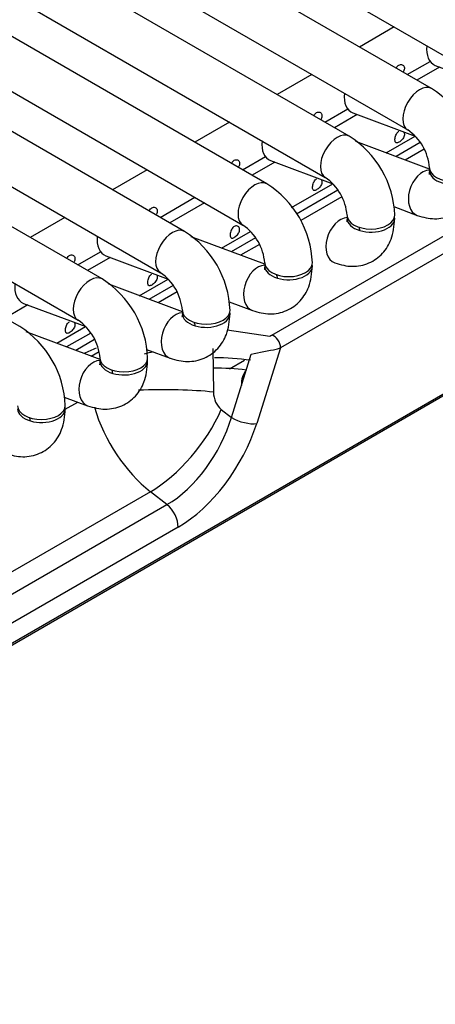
# Model space of a CAD drawing. Header units: millimetres. Extents: x -40 to 419, y 0 to 295.
# Tile 41 of 72: x 336 to 338, y 89 to 94. Entities that reach past the tile are written whole.
import ezdxf

# ---------------------------------------------------------------- set-up
doc = ezdxf.new("R2010")
doc.units = ezdxf.units.MM
doc.layers.add('135.735_BW4_TWIN', color=7, linetype='Continuous')
doc.layers.add('Standard', color=7, linetype='Continuous')

# ---------------------------------------------------------------- blocks, each defined once
blk = doc.blocks.new('SE3')
at = {"layer": '135.735_BW4_TWIN', "color": 7, "linetype": 'Continuous'}
for p, q in [((329.2399, 99.0169), (338.3615, 93.7505)), ((338.0545, 93.7176), (328.9328, 98.984)), ((328.8078, 98.7675), (337.9295, 93.5011)), ((337.6225, 93.4682), (328.5008, 98.7346)), ((328.3758, 98.5181), (337.4975, 93.2517)), ((337.1904, 93.2187), (328.0687, 98.4851)), ((327.9437, 98.2686), (337.0654, 93.0022)), ((336.7584, 92.9693), (327.6367, 98.2357)), ((336.3263, 92.7198), (327.2047, 97.9862)), ((327.5117, 98.0192), (336.6334, 92.7528)), ((335.8943, 92.4704), (326.7726, 97.7368)), ((327.0797, 97.7697), (336.2013, 92.5033)), ((337.2178, 92.426), (346.0493, 97.5249)), ((346.0938, 97.4576), (337.2622, 92.3587)), ((346.2461, 96.8094), (323.6893, 83.7863)), ((346.2142, 96.7821), (323.6575, 83.759)), ((337.8594, 94.0405), (337.6773, 93.9354)), ((337.9273, 93.791), (338.0472, 93.8602)), ((338.0971, 93.8307), (337.9779, 93.7619)), ((338.0745, 93.8392), (338.4008, 93.7172)), ((337.4273, 93.791), (337.2453, 93.6859)), ((337.4953, 93.5416), (337.6151, 93.6108)), ((337.6651, 93.5813), (337.5458, 93.5124)), ((337.6425, 93.5897), (337.9688, 93.4678)), ((336.9953, 93.5416), (336.8133, 93.4365)), ((337.8172, 93.3804), (337.9686, 93.4678)), ((338.0445, 93.2955), (337.6572, 93.4402)), ((337.9953, 93.4345), (337.8684, 93.3612)), ((338.0157, 93.4), (337.9171, 93.3431)), ((337.0633, 93.2921), (337.1831, 93.3613)), ((336.5633, 93.2921), (336.3812, 93.187)), ((337.233, 93.3318), (337.1138, 93.263)), ((337.2104, 93.3403), (337.5367, 93.2183)), ((337.3208, 93.0939), (337.5366, 93.2184)), ((336.6312, 93.0427), (336.8133, 93.1478)), ((337.5632, 93.185), (337.3455, 93.0593)), ((337.5837, 93.1506), (337.3689, 93.0266)), ((336.8638, 93.1186), (336.6817, 93.0135)), ((337.8565, 93.0988), (337.9789, 93.0531)), ((336.1312, 93.0427), (335.9492, 92.9376)), ((337.1804, 92.7966), (336.7931, 92.9413)), ((336.9531, 92.8815), (337.1046, 92.969)), ((337.1312, 92.9356), (337.0044, 92.8624)), ((337.1516, 92.9011), (337.053, 92.8442)), ((336.1992, 92.7933), (336.319, 92.8625)), ((336.369, 92.833), (336.2497, 92.7641)), ((336.3463, 92.8414), (336.6726, 92.7195)), ((336.7484, 92.5471), (336.3611, 92.6919)), ((336.521, 92.6321), (336.6725, 92.7195)), ((336.6991, 92.6861), (336.5723, 92.6129)), ((336.7196, 92.6517), (336.621, 92.5948)), ((335.9369, 92.5835), (335.8176, 92.5147)), ((335.9143, 92.592), (336.2406, 92.47)), ((336.9925, 92.5999), (337.1148, 92.5542)), ((336.089, 92.3827), (336.2404, 92.4701)), ((336.3163, 92.2977), (335.9291, 92.4424)), ((336.2671, 92.4367), (336.1403, 92.3635)), ((336.9827, 92.4538), (337.2059, 92.4203)), ((336.2875, 92.4023), (336.1889, 92.3453)), ((336.2692, 92.3153), (336.311, 92.3395)), ((336.5604, 92.3505), (336.6828, 92.3047)), ((336.9074, 92.3563), (336.9107, 92.1271)), ((337.0048, 91.9943), (337.1091, 92.326)), ((337.2622, 92.3587), (337.1375, 91.9621)), ((336.9945, 92.2491), (337.0734, 92.2946)), ((336.1284, 92.101), (336.2508, 92.0553)), ((336.1335, 92.0373), (336.1985, 92.0748)), ((336.9518, 92.0357), (337.0048, 91.9943)), ((336.5802, 91.605), (333.0758, 89.5818)), ((336.6667, 91.5375), (336.5802, 91.605)), ((333.1623, 89.5142), (336.6667, 91.5375)), ((336.725, 91.4191), (333.2206, 89.3958))]:
    blk.add_line(p, q, dxfattribs=at)
for centre, radius, start, end in [((337.7836, 93.2849), 0.5105, 2.0498, 57.9502), ((337.7782, 93.2818), 0.2664, 4.5977, 55.4023), ((337.3516, 93.0355), 0.5105, 2.0498, 57.9502), ((337.3462, 93.0324), 0.2664, 4.5977, 55.4023), ((336.9195, 92.786), 0.5105, 2.0498, 57.9502), ((336.9142, 92.7829), 0.2664, 4.5977, 55.4023), ((336.4875, 92.5366), 0.5105, 2.0498, 57.9502), ((336.4821, 92.5335), 0.2664, 4.5977, 55.4023), ((336.0554, 92.2871), 0.5105, 2.0498, 57.9502), ((335.6234, 92.0377), 0.5105, 2.0498, 57.9502), ((336.0501, 92.2841), 0.2664, 4.5977, 55.4023), ((336.8921, 90.6548), 1.6528, 82.5925, 89.1405), ((336.9021, 90.5985), 1.6542, 83.7096, 89.72)]:
    blk.add_arc(centre, radius, start, end, dxfattribs=at)
for centre, major_axis, ratio, start_param, end_param in [((338.1183, 93.9563), (0.0438, 0.1171), 0.668835, 1.932352, 3.141593), ((337.992, 93.6094), (0.0625, 0.1083), 0.57735, 0, 3.133528), ((337.6862, 93.7068), (0.0438, 0.1171), 0.668835, 1.932352, 3.141593), ((337.56, 93.3599), (0.0625, 0.1083), 0.57735, 0, 3.133528), ((337.2542, 93.4574), (0.0438, 0.1171), 0.668835, 1.932352, 3.141593), ((338.0227, 93.1702), (0.0438, 0.1171), 0.668835, 0.270212, 3.1414), ((338.1688, 93.3032), (-0.125, 0), 0.57735, 0.008065, 3.142515), ((338.1688, 93.2868), (-0.125, 0), 0.57735, 6.164386, 6.283185), ((338.1688, 93.2868), (-0.125, 0), 0.57735, 0, 3.254972), ((337.1279, 93.1105), (0.0625, 0.1083), 0.57735, 0, 3.133528), ((337.5907, 92.9207), (0.0438, 0.1171), 0.668835, 0.270212, 3.1414), ((337.7367, 93.0537), (-0.125, 0), 0.57735, 0.008065, 3.142515), ((337.7367, 93.0374), (-0.125, 0), 0.57735, 0, 3.254985), ((337.7367, 93.0374), (-0.125, 0), 0.57735, 6.169793, 6.283185), ((336.6959, 92.861), (0.0625, 0.1083), 0.57735, 0, 3.133528), ((337.5907, 92.9207), (0.0438, 0.1171), 0.668835, -0.873634, -0.703415), ((336.3901, 92.9585), (0.0438, 0.1171), 0.668835, 1.932352, 3.141593), ((337.1586, 92.6713), (0.0438, 0.1171), 0.668835, 0.270212, 3.1414), ((337.3047, 92.8043), (-0.125, 0), 0.57735, 0.008065, 3.142515), ((337.3047, 92.788), (-0.125, 0), 0.57735, 6.164386, 6.283185), ((337.3047, 92.788), (-0.125, 0), 0.57735, 0, 3.255074), ((336.2638, 92.6116), (0.0625, 0.1083), 0.57735, 0, 3.133528), ((337.1586, 92.6713), (0.0438, 0.1171), 0.668835, -0.873634, -0.703415), ((335.9581, 92.7091), (0.0438, 0.1171), 0.668835, 1.932352, 3.141593), ((336.7266, 92.4218), (0.0438, 0.1171), 0.668835, 0.270212, 3.1414), ((336.8726, 92.5385), (-0.125, 0), 0.57735, 6.164386, 6.283185), ((336.8726, 92.5385), (-0.125, 0), 0.57735, 0, 3.25506), ((336.8726, 92.5548), (-0.125, 0), 0.57735, 0.008065, 3.142515), ((336.7266, 92.4218), (0.0438, 0.1171), 0.668835, -0.873634, -0.703415), ((337.1776, 92.4332), (0.0549, 0.0112), 0.364441, -1.105542, -0.827679), ((337.2269, 92.3813), (-0.025, 0.0433), 0.57735, 3.874631, 5.759587), ((336.5817, 92.1848), (-0.5957, -0.1375), 0.414537, -1.166608, -1.04326), ((336.6, 92.0954), (0.4941, 0.1429), 0.459276, 1.450361, 1.543524), ((337.1712, 92.3388), (0.1119, 0.0226), 0.003163, 4.124202, 5.374798), ((337.1868, 92.3884), (0.103, -0.0038), 0.389194, -1.013146, -0.735283), ((336.2945, 92.1724), (0.0438, 0.1171), 0.668835, 0.270212, 3.1414), ((336.4406, 92.3054), (-0.125, 0), 0.57735, 0.008065, 3.142515), ((336.4406, 92.2891), (-0.125, 0), 0.57735, 6.164386, 6.283185), ((336.4406, 92.2891), (-0.125, 0), 0.57735, 0, 3.255183), ((336.2945, 92.1724), (0.0438, 0.1171), 0.668835, -0.873634, -0.703415), ((337.1369, 92.1628), (0.0089, -0.1036), 0.763081, 3.768716, 4.656582), ((336.6005, 92.063), (-0.4999, -0.0073), 0.152253, 4.040784, 4.876564), ((336.9902, 92.1242), (-0.0089, 0.1036), 0.763081, 1.477628, 2.524826), ((336.0086, 92.056), (-0.125, 0), 0.57735, 0.008065, 3.142515), ((336.0086, 92.0396), (-0.125, 0), 0.57735, 0, 3.255071), ((336.68, 92.0601), (0.2756, -0.5334), 0.617798, 4.425253, 5.352153), ((336.6416, 91.9716), (-0.3077, -0.3941), 0.468323, 0.858678, 2.074788), ((335.8625, 91.923), (0.0438, 0.1171), 0.668835, -0.873634, -0.703415), ((336.6768, 91.9441), (-0.258, -0.4314), 0.560919, 0.788831, 2.00494), ((336.7474, 91.8991), (0.3209, 0.5095), 0.546518, 3.944916, 5.161026), ((337.0669, 92.0071), (0.0954, -0.03), 0.370322, 4.125946, 5.654405), ((336.6544, 91.4642), (0.05, -0.0866), 0.57735, 0.733038, 2.181662)]:
    blk.add_ellipse(centre, major_axis=major_axis, ratio=ratio, start_param=start_param, end_param=end_param, dxfattribs=at)
for points, knots in [([(337.8694, 93.8245), (337.8697, 93.8251), (337.87, 93.8257), (337.8704, 93.8262), (337.8722, 93.8295), (337.8743, 93.8326), (337.8767, 93.8351), (337.8789, 93.8375), (337.8813, 93.8394), (337.8838, 93.8408)], [0.8906057, 0.8906057, 0.8906057, 0.8906057, 0.8997022, 0.8997022, 0.8997022, 0.9522476, 0.9522476, 0.9522476, 1, 1, 1, 1]), ([(337.8838, 93.8408), (337.8866, 93.8424), (337.8895, 93.8434), (337.8923, 93.8438), (337.8952, 93.8441), (337.898, 93.8438), (337.9006, 93.8429), (337.9031, 93.842), (337.9054, 93.8405), (337.9072, 93.8384), (337.909, 93.8364), (337.9104, 93.8339), (337.9112, 93.8311), (337.912, 93.8283), (337.9123, 93.8251), (337.912, 93.8219), (337.9117, 93.8186), (337.9108, 93.8151), (337.9093, 93.8118), (337.9082, 93.8091), (337.9068, 93.8064), (337.9051, 93.8039)], [0, 0, 0, 0, 0.0530419, 0.0530419, 0.0530419, 0.1061047, 0.1061047, 0.1061047, 0.1588828, 0.1588828, 0.1588828, 0.2114301, 0.2114301, 0.2114301, 0.2643019, 0.2643019, 0.2643019, 0.3175571, 0.3175571, 0.3175571, 0.3594503, 0.3594503, 0.3594503, 0.3594503]), ([(337.4374, 93.575), (337.4377, 93.5756), (337.438, 93.5762), (337.4383, 93.5768), (337.4401, 93.5801), (337.4423, 93.5832), (337.4447, 93.5857), (337.4469, 93.588), (337.4493, 93.59), (337.4518, 93.5914)], [0.8906057, 0.8906057, 0.8906057, 0.8906057, 0.8997022, 0.8997022, 0.8997022, 0.9522476, 0.9522476, 0.9522476, 1, 1, 1, 1]), ([(337.4518, 93.5914), (337.4545, 93.593), (337.4575, 93.594), (337.4603, 93.5943), (337.4631, 93.5947), (337.466, 93.5944), (337.4685, 93.5935), (337.471, 93.5926), (337.4733, 93.591), (337.4751, 93.589), (337.4769, 93.587), (337.4783, 93.5845), (337.4791, 93.5817), (337.48, 93.5789), (337.4802, 93.5757), (337.4799, 93.5724), (337.4796, 93.5692), (337.4787, 93.5657), (337.4773, 93.5623), (337.4762, 93.5597), (337.4748, 93.557), (337.4731, 93.5544)], [0, 0, 0, 0, 0.0530419, 0.0530419, 0.0530419, 0.1061047, 0.1061047, 0.1061047, 0.1588828, 0.1588828, 0.1588828, 0.2114301, 0.2114301, 0.2114301, 0.2643019, 0.2643019, 0.2643019, 0.3175571, 0.3175571, 0.3175571, 0.3594503, 0.3594503, 0.3594503, 0.3594503]), ([(337.9078, 93.4908), (337.9093, 93.4889), (337.9105, 93.4866), (337.9112, 93.4841), (337.912, 93.4813), (337.9123, 93.4781), (337.912, 93.4749), (337.9117, 93.4716), (337.9108, 93.4681), (337.9093, 93.4647), (337.9079, 93.4614), (337.906, 93.458), (337.9037, 93.4548), (337.9015, 93.4517), (337.8989, 93.4487), (337.8961, 93.4461), (337.8934, 93.4434), (337.8905, 93.4411), (337.8877, 93.4391), (337.8848, 93.4371), (337.882, 93.4355), (337.8794, 93.4345), (337.8768, 93.4334), (337.8744, 93.4328), (337.8724, 93.4327), (337.8703, 93.4327), (337.8685, 93.4332), (337.8671, 93.4343), (337.8657, 93.4354), (337.8647, 93.4371), (337.8639, 93.4393), (337.8632, 93.4415), (337.8627, 93.4442), (337.8626, 93.4472), (337.8625, 93.4503), (337.8627, 93.4537), (337.8632, 93.4574), (337.8638, 93.461), (337.8646, 93.4648), (337.8658, 93.4685), (337.867, 93.4722), (337.8685, 93.4759), (337.8704, 93.4792), (337.8722, 93.4825), (337.8743, 93.4856), (337.8767, 93.4881), (337.8789, 93.4904), (337.8813, 93.4924), (337.8838, 93.4938)], [0.1645724, 0.1645724, 0.1645724, 0.1645724, 0.2114301, 0.2114301, 0.2114301, 0.2643019, 0.2643019, 0.2643019, 0.3175571, 0.3175571, 0.3175571, 0.3706757, 0.3706757, 0.3706757, 0.4233402, 0.4233402, 0.4233402, 0.4759291, 0.4759291, 0.4759291, 0.5289331, 0.5289331, 0.5289331, 0.5822112, 0.5822112, 0.5822112, 0.6352073, 0.6352073, 0.6352073, 0.6877903, 0.6877903, 0.6877903, 0.7404633, 0.7404633, 0.7404633, 0.7935872, 0.7935872, 0.7935872, 0.8468402, 0.8468402, 0.8468402, 0.8997022, 0.8997022, 0.8997022, 0.9522476, 0.9522476, 0.9522476, 1, 1, 1, 1]), ([(337.0053, 93.3256), (337.0056, 93.3262), (337.006, 93.3268), (337.0063, 93.3274), (337.0081, 93.3307), (337.0103, 93.3337), (337.0127, 93.3363), (337.0148, 93.3386), (337.0172, 93.3405), (337.0197, 93.3419)], [0.8906057, 0.8906057, 0.8906057, 0.8906057, 0.8997022, 0.8997022, 0.8997022, 0.9522476, 0.9522476, 0.9522476, 1, 1, 1, 1]), ([(337.0197, 93.3419), (337.0225, 93.3435), (337.0254, 93.3446), (337.0283, 93.3449), (337.0311, 93.3453), (337.0339, 93.3449), (337.0365, 93.344), (337.039, 93.3431), (337.0413, 93.3416), (337.0431, 93.3396), (337.0449, 93.3376), (337.0463, 93.335), (337.0471, 93.3322), (337.0479, 93.3294), (337.0482, 93.3263), (337.0479, 93.323), (337.0476, 93.3197), (337.0467, 93.3163), (337.0453, 93.3129), (337.0442, 93.3102), (337.0427, 93.3076), (337.041, 93.305)], [0, 0, 0, 0, 0.0530419, 0.0530419, 0.0530419, 0.1061047, 0.1061047, 0.1061047, 0.1588828, 0.1588828, 0.1588828, 0.2114301, 0.2114301, 0.2114301, 0.2643019, 0.2643019, 0.2643019, 0.3175571, 0.3175571, 0.3175571, 0.3594503, 0.3594503, 0.3594503, 0.3594503]), ([(337.4757, 93.2413), (337.4772, 93.2394), (337.4784, 93.2372), (337.4791, 93.2347), (337.48, 93.2319), (337.4802, 93.2287), (337.4799, 93.2254), (337.4796, 93.2221), (337.4787, 93.2187), (337.4773, 93.2153), (337.4759, 93.2119), (337.474, 93.2086), (337.4717, 93.2054), (337.4694, 93.2023), (337.4668, 93.1993), (337.4641, 93.1966), (337.4613, 93.194), (337.4584, 93.1916), (337.4556, 93.1897), (337.4528, 93.1877), (337.45, 93.1861), (337.4474, 93.185), (337.4448, 93.1839), (337.4424, 93.1833), (337.4403, 93.1833), (337.4383, 93.1832), (337.4365, 93.1838), (337.4351, 93.1849), (337.4337, 93.186), (337.4326, 93.1877), (337.4319, 93.1898), (337.4311, 93.192), (337.4307, 93.1947), (337.4306, 93.1978), (337.4305, 93.2008), (337.4307, 93.2043), (337.4312, 93.2079), (337.4317, 93.2115), (337.4326, 93.2154), (337.4338, 93.2191), (337.4349, 93.2228), (337.4365, 93.2265), (337.4383, 93.2298), (337.4401, 93.2331), (337.4423, 93.2361), (337.4447, 93.2387), (337.4469, 93.241), (337.4493, 93.2429), (337.4518, 93.2444)], [0.1645724, 0.1645724, 0.1645724, 0.1645724, 0.2114301, 0.2114301, 0.2114301, 0.2643019, 0.2643019, 0.2643019, 0.3175571, 0.3175571, 0.3175571, 0.3706757, 0.3706757, 0.3706757, 0.4233402, 0.4233402, 0.4233402, 0.4759291, 0.4759291, 0.4759291, 0.5289331, 0.5289331, 0.5289331, 0.5822112, 0.5822112, 0.5822112, 0.6352073, 0.6352073, 0.6352073, 0.6877903, 0.6877903, 0.6877903, 0.7404633, 0.7404633, 0.7404633, 0.7935872, 0.7935872, 0.7935872, 0.8468402, 0.8468402, 0.8468402, 0.8997022, 0.8997022, 0.8997022, 0.9522476, 0.9522476, 0.9522476, 1, 1, 1, 1]), ([(337.9789, 93.0531), (338.012, 93.0434), (338.0679, 93.029), (338.1607, 93.0474), (338.2334, 93.0998), (338.2842, 93.1834), (338.2908, 93.2459), (338.2938, 93.2868)], [0, 0, 0, 0, 0.199928, 0.392893, 0.580138, 0.766079, 1, 1, 1, 1]), ([(338.0438, 93.2868), (338.0431, 93.2799), (338.0425, 93.27), (338.0416, 93.2679), (338.0415, 93.268)], [0, 0, 0, 0, 0.1482585, 0.2525222, 0.2525222, 0.2525222, 0.2525222]), ([(336.5733, 93.0762), (336.5736, 93.0768), (336.5739, 93.0773), (336.5742, 93.0779), (336.5761, 93.0812), (336.5782, 93.0843), (336.5806, 93.0868), (336.5828, 93.0891), (336.5852, 93.0911), (336.5877, 93.0925)], [0.8906057, 0.8906057, 0.8906057, 0.8906057, 0.8997022, 0.8997022, 0.8997022, 0.9522476, 0.9522476, 0.9522476, 1, 1, 1, 1]), ([(336.5877, 93.0925), (336.5904, 93.0941), (336.5934, 93.0951), (336.5962, 93.0955), (336.5991, 93.0958), (336.6019, 93.0955), (336.6044, 93.0946), (336.6069, 93.0937), (336.6092, 93.0921), (336.6111, 93.0901), (336.6129, 93.0881), (336.6142, 93.0856), (336.6151, 93.0828), (336.6159, 93.08), (336.6162, 93.0768), (336.6158, 93.0736), (336.6155, 93.0703), (336.6146, 93.0668), (336.6132, 93.0634), (336.6121, 93.0608), (336.6107, 93.0581), (336.609, 93.0556)], [0, 0, 0, 0, 0.0530419, 0.0530419, 0.0530419, 0.1061047, 0.1061047, 0.1061047, 0.1588828, 0.1588828, 0.1588828, 0.2114301, 0.2114301, 0.2114301, 0.2643019, 0.2643019, 0.2643019, 0.3175571, 0.3175571, 0.3175571, 0.3594503, 0.3594503, 0.3594503, 0.3594503]), ([(337.5469, 92.8036), (337.58, 92.794), (337.6359, 92.7795), (337.7286, 92.798), (337.8013, 92.8503), (337.8521, 92.934), (337.8587, 92.9964), (337.8617, 93.0374)], [0, 0, 0, 0, 0.199928, 0.392893, 0.580138, 0.766079, 1, 1, 1, 1]), ([(337.6117, 93.0374), (337.6111, 93.0305), (337.6105, 93.0206), (337.6095, 93.0185), (337.6095, 93.0185)], [0, 0, 0, 0, 0.1482585, 0.2525222, 0.2525222, 0.2525222, 0.2525222]), ([(337.0197, 92.9949), (337.0225, 92.9965), (337.0254, 92.9975), (337.0283, 92.9979), (337.0311, 92.9982), (337.0339, 92.9979), (337.0365, 92.997), (337.039, 92.9961), (337.0413, 92.9946), (337.0431, 92.9926), (337.0449, 92.9905), (337.0463, 92.988), (337.0471, 92.9852), (337.0479, 92.9824), (337.0482, 92.9792), (337.0479, 92.976), (337.0476, 92.9727), (337.0467, 92.9692), (337.0453, 92.9659), (337.0439, 92.9625), (337.0419, 92.9591), (337.0397, 92.956), (337.0374, 92.9528), (337.0348, 92.9499), (337.032, 92.9472), (337.0293, 92.9446), (337.0264, 92.9422), (337.0236, 92.9402), (337.0207, 92.9383), (337.0179, 92.9367), (337.0153, 92.9356), (337.0128, 92.9345), (337.0104, 92.9339), (337.0083, 92.9338), (337.0062, 92.9338), (337.0045, 92.9343), (337.0031, 92.9355), (337.0017, 92.9365), (337.0006, 92.9382), (336.9998, 92.9404), (336.9991, 92.9426), (336.9987, 92.9453), (336.9985, 92.9483), (336.9984, 92.9514), (336.9986, 92.9549), (336.9992, 92.9585), (336.9997, 92.9621), (337.0005, 92.9659), (337.0017, 92.9696), (337.0029, 92.9733), (337.0044, 92.977), (337.0063, 92.9803), (337.0081, 92.9837), (337.0103, 92.9867), (337.0127, 92.9892), (337.0148, 92.9916), (337.0172, 92.9935), (337.0197, 92.9949)], [0, 0, 0, 0, 0.053042, 0.053042, 0.053042, 0.106105, 0.106105, 0.106105, 0.158883, 0.158883, 0.158883, 0.21143, 0.21143, 0.21143, 0.264302, 0.264302, 0.264302, 0.317557, 0.317557, 0.317557, 0.370676, 0.370676, 0.370676, 0.42334, 0.42334, 0.42334, 0.475929, 0.475929, 0.475929, 0.528933, 0.528933, 0.528933, 0.582211, 0.582211, 0.582211, 0.635207, 0.635207, 0.635207, 0.68779, 0.68779, 0.68779, 0.740463, 0.740463, 0.740463, 0.793587, 0.793587, 0.793587, 0.84684, 0.84684, 0.84684, 0.899702, 0.899702, 0.899702, 0.952248, 0.952248, 0.952248, 1, 1, 1, 1]), ([(336.1413, 92.8267), (336.1416, 92.8273), (336.1419, 92.8279), (336.1422, 92.8285), (336.144, 92.8318), (336.1462, 92.8348), (336.1486, 92.8374), (336.1507, 92.8397), (336.1532, 92.8416), (336.1556, 92.8431)], [0.8906057, 0.8906057, 0.8906057, 0.8906057, 0.8997022, 0.8997022, 0.8997022, 0.9522476, 0.9522476, 0.9522476, 1, 1, 1, 1]), ([(336.1556, 92.8431), (336.1584, 92.8447), (336.1613, 92.8457), (336.1642, 92.846), (336.167, 92.8464), (336.1699, 92.8461), (336.1724, 92.8452), (336.1749, 92.8442), (336.1772, 92.8427), (336.179, 92.8407), (336.1808, 92.8387), (336.1822, 92.8362), (336.183, 92.8334), (336.1838, 92.8305), (336.1841, 92.8274), (336.1838, 92.8241), (336.1835, 92.8208), (336.1826, 92.8174), (336.1812, 92.814), (336.1801, 92.8113), (336.1786, 92.8087), (336.177, 92.8061)], [0, 0, 0, 0, 0.0530419, 0.0530419, 0.0530419, 0.1061047, 0.1061047, 0.1061047, 0.1588828, 0.1588828, 0.1588828, 0.2114301, 0.2114301, 0.2114301, 0.2643019, 0.2643019, 0.2643019, 0.3175571, 0.3175571, 0.3175571, 0.3594503, 0.3594503, 0.3594503, 0.3594503]), ([(337.1148, 92.5542), (337.148, 92.5445), (337.2038, 92.5301), (337.2966, 92.5485), (337.3693, 92.6009), (337.4201, 92.6845), (337.4267, 92.747), (337.4297, 92.788)], [0, 0, 0, 0, 0.199928, 0.392893, 0.580138, 0.766079, 1, 1, 1, 1]), ([(337.1797, 92.788), (337.1791, 92.781), (337.1784, 92.7711), (337.1775, 92.769), (337.1774, 92.7691)], [0, 0, 0, 0, 0.1482585, 0.2525222, 0.2525222, 0.2525222, 0.2525222]), ([(336.6116, 92.7424), (336.6132, 92.7406), (336.6143, 92.7383), (336.6151, 92.7358), (336.6159, 92.733), (336.6162, 92.7298), (336.6158, 92.7265), (336.6155, 92.7233), (336.6146, 92.7198), (336.6132, 92.7164), (336.6118, 92.7131), (336.6099, 92.7097), (336.6076, 92.7065), (336.6054, 92.7034), (336.6027, 92.7004), (336.6, 92.6978), (336.5973, 92.6951), (336.5943, 92.6927), (336.5915, 92.6908), (336.5887, 92.6888), (336.5859, 92.6872), (336.5833, 92.6861), (336.5807, 92.685), (336.5783, 92.6844), (336.5762, 92.6844), (336.5742, 92.6844), (336.5724, 92.6849), (336.571, 92.686), (336.5696, 92.6871), (336.5685, 92.6888), (336.5678, 92.691), (336.567, 92.6931), (336.5666, 92.6959), (336.5665, 92.6989), (336.5664, 92.702), (336.5666, 92.7054), (336.5671, 92.709), (336.5676, 92.7126), (336.5685, 92.7165), (336.5697, 92.7202), (336.5709, 92.7239), (336.5724, 92.7276), (336.5742, 92.7309), (336.5761, 92.7342), (336.5782, 92.7373), (336.5806, 92.7398), (336.5828, 92.7421), (336.5852, 92.7441), (336.5877, 92.7455)], [0.1645724, 0.1645724, 0.1645724, 0.1645724, 0.2114301, 0.2114301, 0.2114301, 0.2643019, 0.2643019, 0.2643019, 0.3175571, 0.3175571, 0.3175571, 0.3706757, 0.3706757, 0.3706757, 0.4233402, 0.4233402, 0.4233402, 0.4759291, 0.4759291, 0.4759291, 0.5289331, 0.5289331, 0.5289331, 0.5822112, 0.5822112, 0.5822112, 0.6352073, 0.6352073, 0.6352073, 0.6877903, 0.6877903, 0.6877903, 0.7404633, 0.7404633, 0.7404633, 0.7935872, 0.7935872, 0.7935872, 0.8468402, 0.8468402, 0.8468402, 0.8997022, 0.8997022, 0.8997022, 0.9522476, 0.9522476, 0.9522476, 1, 1, 1, 1]), ([(336.6828, 92.3047), (336.7159, 92.2951), (336.7718, 92.2806), (336.8645, 92.2991), (336.9372, 92.3515), (336.988, 92.4351), (336.9947, 92.4976), (336.9976, 92.5385)], [0, 0, 0, 0, 0.199928, 0.392893, 0.580138, 0.766079, 1, 1, 1, 1]), ([(336.7476, 92.5385), (336.747, 92.5316), (336.7464, 92.5217), (336.7454, 92.5196), (336.7454, 92.5197)], [0, 0, 0, 0, 0.1482585, 0.2525222, 0.2525222, 0.2525222, 0.2525222]), ([(336.1796, 92.493), (336.1811, 92.4911), (336.1823, 92.4888), (336.183, 92.4864), (336.1838, 92.4835), (336.1841, 92.4804), (336.1838, 92.4771), (336.1835, 92.4738), (336.1826, 92.4704), (336.1812, 92.467), (336.1798, 92.4636), (336.1778, 92.4602), (336.1756, 92.4571), (336.1733, 92.454), (336.1707, 92.451), (336.1679, 92.4483), (336.1652, 92.4457), (336.1623, 92.4433), (336.1595, 92.4413), (336.1566, 92.4394), (336.1538, 92.4378), (336.1513, 92.4367), (336.1487, 92.4356), (336.1463, 92.435), (336.1442, 92.435), (336.1422, 92.4349), (336.1404, 92.4355), (336.139, 92.4366), (336.1376, 92.4377), (336.1365, 92.4394), (336.1357, 92.4415), (336.135, 92.4437), (336.1346, 92.4464), (336.1345, 92.4494), (336.1343, 92.4525), (336.1345, 92.456), (336.1351, 92.4596), (336.1356, 92.4632), (336.1365, 92.467), (336.1376, 92.4708), (336.1388, 92.4745), (336.1404, 92.4781), (336.1422, 92.4815), (336.144, 92.4848), (336.1462, 92.4878), (336.1486, 92.4904), (336.1507, 92.4927), (336.1532, 92.4946), (336.1556, 92.4961)], [0.1645724, 0.1645724, 0.1645724, 0.1645724, 0.2114301, 0.2114301, 0.2114301, 0.2643019, 0.2643019, 0.2643019, 0.3175571, 0.3175571, 0.3175571, 0.3706757, 0.3706757, 0.3706757, 0.4233402, 0.4233402, 0.4233402, 0.4759291, 0.4759291, 0.4759291, 0.5289331, 0.5289331, 0.5289331, 0.5822112, 0.5822112, 0.5822112, 0.6352073, 0.6352073, 0.6352073, 0.6877903, 0.6877903, 0.6877903, 0.7404633, 0.7404633, 0.7404633, 0.7935872, 0.7935872, 0.7935872, 0.8468402, 0.8468402, 0.8468402, 0.8997022, 0.8997022, 0.8997022, 0.9522476, 0.9522476, 0.9522476, 1, 1, 1, 1]), ([(336.2508, 92.0553), (336.2839, 92.0456), (336.3397, 92.0312), (336.4325, 92.0497), (336.5052, 92.102), (336.556, 92.1856), (336.5626, 92.2481), (336.5656, 92.2891)], [0, 0, 0, 0, 0.199928, 0.392893, 0.580138, 0.766079, 1, 1, 1, 1]), ([(336.3156, 92.2891), (336.315, 92.2821), (336.3144, 92.2723), (336.3134, 92.2702), (336.3134, 92.2702)], [0, 0, 0, 0, 0.1482585, 0.2525222, 0.2525222, 0.2525222, 0.2525222]), ([(335.8187, 91.8059), (335.8518, 91.7962), (335.9077, 91.7818), (336.0004, 91.8002), (336.0732, 91.8526), (336.1239, 91.9362), (336.1306, 91.9987), (336.1336, 92.0396)], [0, 0, 0, 0, 0.199928, 0.392893, 0.580138, 0.766079, 1, 1, 1, 1])]:
    blk.add_open_spline(points, degree=3, knots=knots, dxfattribs=at)

msp = doc.modelspace()

# ---------------------------------------------------------------- block references
at = {"layer": 'Standard'}
msp.add_blockref('SE3', (0, 0), dxfattribs=at)

doc.saveas('drawing.dxf')
